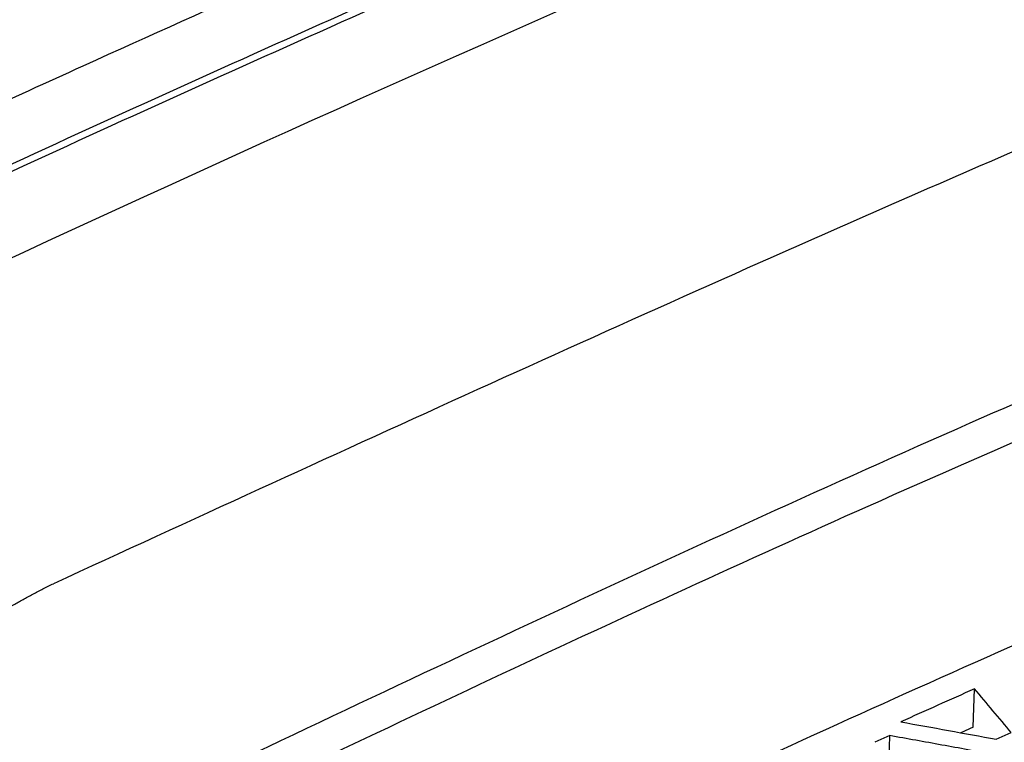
# Model space of a CAD drawing. Header units: millimetres. Extents: x -0.44 to 1.31, y -0.87 to 1.29.
# Tile 100 of 182: x 1.0307 to 1.0533, y -0.458 to -0.4414. Entities that reach past the tile are written whole.
import ezdxf

# ---------------------------------------------------------------- set-up
doc = ezdxf.new("R2010")
doc.units = ezdxf.units.MM

msp = doc.modelspace()

# ---------------------------------------------------------------- linework, layer by layer
at = {"color": 7, "linetype": 'Continuous', "lineweight": 25}
for p, q in [((1.052551, -0.457636), (1.052585, -0.456755)), ((1.052551, -0.457636), (1.052269, -0.457762)), ((1.05064, -0.457827), (1.050301, -0.45798)), ((1.05063, -0.458376), (1.05064, -0.457827)), ((1.053085, -0.457911), (1.053428, -0.457758))]:
    msp.add_line(p, q, dxfattribs=at)
for points, knots in [([(1.022504, -0.450628), (1.046035, -0.439393), (1.069595, -0.429669), (1.116482, -0.413362), (1.139809, -0.40678), (1.162875, -0.40181)], [0, 0, 0, 0, 0.5, 0.5, 1, 1, 1, 1]), ([(1.083586, -0.42156), (1.082877, -0.421816), (1.081459, -0.422327), (1.079331, -0.423104), (1.077203, -0.423889), (1.075075, -0.424683), (1.072946, -0.425486), (1.070816, -0.426297), (1.068687, -0.427116), (1.066556, -0.427944), (1.064426, -0.428781), (1.062295, -0.429626), (1.060163, -0.430479), (1.058032, -0.431341), (1.0559, -0.432212), (1.053768, -0.433091), (1.051635, -0.433978), (1.047512, -0.43571), (1.041114, -0.438458), (1.03378, -0.441721), (1.02795, -0.44439), (1.02436, -0.446062), (1.021739, -0.447297), (1.020195, -0.448029), (1.019342, -0.448437), (1.019076, -0.448564), (1.018852, -0.44868), (1.018525, -0.44886), (1.018141, -0.449097), (1.017718, -0.449397), (1.017334, -0.449714), (1.016994, -0.450044), (1.016696, -0.450386), (1.016538, -0.450623), (1.016459, -0.450741)], [0, 0, 0, 0, 0.031265, 0.06253, 0.093795, 0.12506, 0.156325, 0.18759, 0.218855, 0.25012, 0.281385, 0.31265, 0.343916, 0.375181, 0.406446, 0.437711, 0.468976, 0.500241, 0.619062, 0.750342, 0.822647, 0.875386, 0.908206, 0.937916, 0.943259, 0.94573, 0.949631, 0.953484, 0.961168, 0.968889, 0.976638, 0.984415, 0.992204, 1, 1, 1, 1]), ([(1.020718, -0.449306), (1.026083, -0.446744), (1.031448, -0.444262), (1.042179, -0.439455), (1.047546, -0.43713), (1.063636, -0.430397), (1.074356, -0.426229), (1.085055, -0.422385)], [0, 0, 0, 0, 0.25, 0.25, 0.5, 0.5, 1, 1, 1, 1]), ([(1.020716, -0.449471), (1.026081, -0.446911), (1.031447, -0.44443), (1.042178, -0.439626), (1.047544, -0.437303), (1.063635, -0.430574), (1.074354, -0.426409), (1.085053, -0.422568)], [0, 0, 0, 0, 0.25, 0.25, 0.5, 0.5, 1, 1, 1, 1]), ([(1.072645, -0.436797), (1.071485, -0.437221), (1.064057, -0.439936), (1.050318, -0.445685), (1.037748, -0.451457), (1.031461, -0.454344)], [0, 0, 0, 0, 0.084698, 0.542278, 1, 1, 1, 1]), ([(1.069129, -0.443668), (1.063578, -0.445946), (1.051668, -0.450834), (1.039752, -0.456484), (1.03339, -0.459501)], [0, 0, 0, 0, 0.466029, 1, 1, 1, 1]), ([(1.069109, -0.44455), (1.062786, -0.447153), (1.050874, -0.452056), (1.038959, -0.457721), (1.03337, -0.460378)], [0, 0, 0, 0, 0.5308812, 1, 1, 1, 1]), ([(1.036519, -0.463578), (1.042145, -0.460928), (1.052975, -0.455824), (1.063802, -0.451337), (1.069004, -0.44918)], [0, 0, 0, 0, 0.519453, 1, 1, 1, 1]), ([(1.028631, -0.456494), (1.028666, -0.456445), (1.028736, -0.456347), (1.028854, -0.4562), (1.028981, -0.456055), (1.029118, -0.455911), (1.029266, -0.455769), (1.029422, -0.455628), (1.029588, -0.455489), (1.029763, -0.455352), (1.029946, -0.455217), (1.030137, -0.455085), (1.030336, -0.454956), (1.030544, -0.454828), (1.030761, -0.454703), (1.030986, -0.454581), (1.031219, -0.454461), (1.03138, -0.454383), (1.031461, -0.454344)], [0, 0, 0, 0, 0.0627549, 0.1253967, 0.187994, 0.2506152, 0.3133393, 0.3761148, 0.43881, 0.5012926, 0.5635473, 0.6256921, 0.6877931, 0.7499169, 0.8121313, 0.8745043, 0.9371044, 1, 1, 1, 1]), ([(1.052585, -0.456755), (1.052303, -0.45688), (1.05174, -0.457132), (1.051177, -0.457385), (1.050895, -0.457511)], [0, 0, 0, 0, 0.5000827, 1, 1, 1, 1]), ([(1.053428, -0.457758), (1.053288, -0.45759), (1.053007, -0.457254), (1.052726, -0.456921), (1.052585, -0.456755)], [0, 0, 0, 0, 0.499746, 1, 1, 1, 1]), ([(1.050895, -0.457511), (1.05126, -0.457577), (1.05199, -0.457708), (1.05272, -0.457844), (1.053085, -0.457911)], [0, 0, 0, 0, 0.500255, 1, 1, 1, 1]), ([(1.053029, -0.458261), (1.052631, -0.458188), (1.051835, -0.458041), (1.051039, -0.457898), (1.05064, -0.457827)], [0, 0, 0, 0, 0.499721, 1, 1, 1, 1])]:
    msp.add_open_spline(points, degree=3, knots=knots, dxfattribs=at)

doc.saveas('drawing.dxf')
